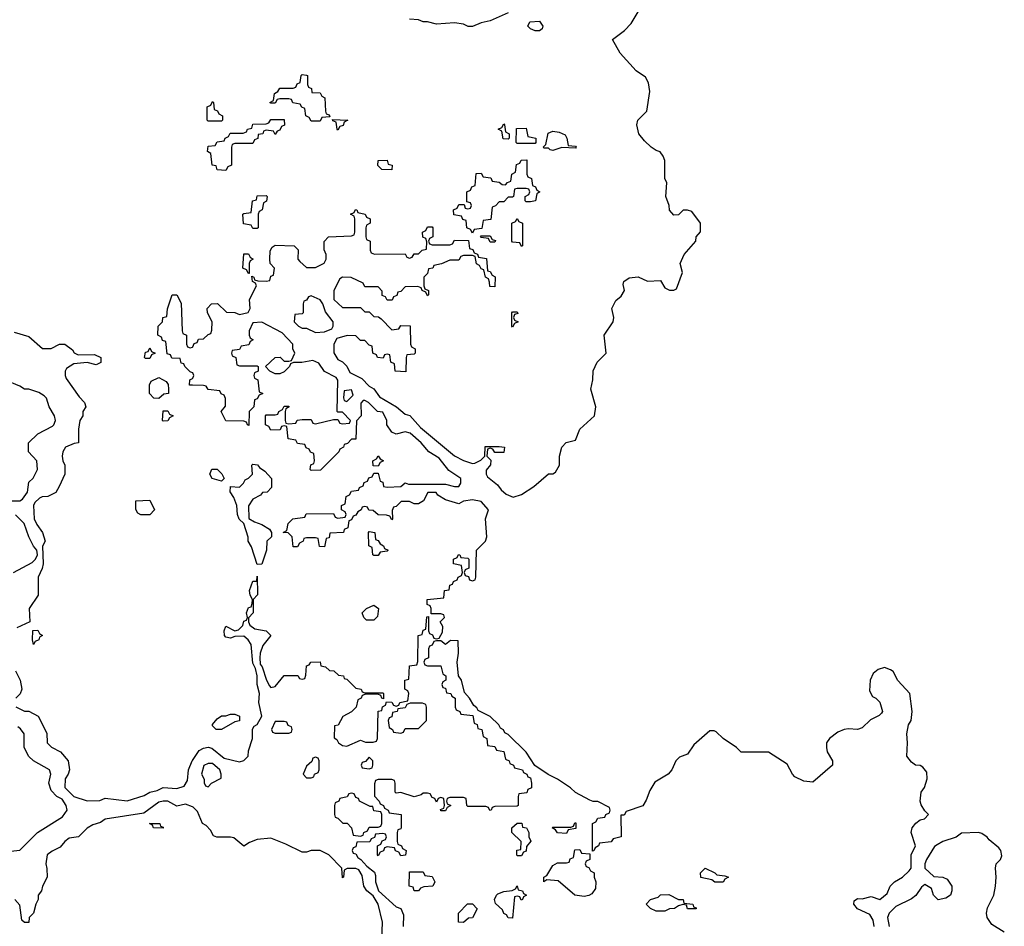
# Model space of a CAD drawing. Header units: inches. Extents: x 2808529 to 2951249, y 860290 to 1033701.
# Tile 85 of 153: x 2869229 to 2873625, y 1022751 to 1026799. Entities that reach past the tile are written whole.
import ezdxf

# ---------------------------------------------------------------- set-up
doc = ezdxf.new("R2010")
doc.units = ezdxf.units.IN
doc.header["$MEASUREMENT"] = 0
doc.layers.add('C8062', color=7, linetype='Continuous')
doc.layers.add('C8072', color=7, linetype='Continuous')

msp = doc.modelspace()

# ---------------------------------------------------------------- linework, layer by layer
at = {"layer": 'C8062', "color": 6}
for points in [[(2870000, 1025222.7), (2869990, 1025226), (2869966, 1025250), (2869962, 1025262), (2869950, 1025266), (2869946, 1025286), (2869908.4, 1025288.4), (2869902, 1025302), (2869887.3, 1025307.3), (2869882, 1025362), (2869867.3, 1025367.3), (2869862, 1025382), (2869846, 1025390), (2869848, 1025430), (2869866, 1025450), (2869868, 1025470), (2869886, 1025474), (2869888.7, 1025508.7), (2869909.3, 1025570.7), (2869930.7, 1025570.7), (2869950, 1025534), (2869954, 1025410), (2869958, 1025398), (2869974, 1025390), (2869974, 1025350), (2869978, 1025338), (2869990, 1025334), (2870000, 1025337.3)], [(2869203.6, 1025403.6), (2869270, 1025384.7), (2869331.3, 1025331.3), (2869370, 1025331.3), (2869406, 1025350), (2869430, 1025350.8), (2869464.7, 1025324.7), (2869471.6, 1025311.6), (2869490, 1025302), (2869563.6, 1025303.6), (2869592, 1025290), (2869591, 1025269), (2869570, 1025258), (2869530, 1025268.7), (2869470, 1025262), (2869438, 1025242), (2869431.3, 1025230), (2869431.3, 1025210), (2869436.9, 1025196.9), (2869494.4, 1025114.4), (2869518, 1025090), (2869524.7, 1025070), (2869511.3, 1025050), (2869511, 1025030), (2869498, 1025010), (2869492, 1024970), (2869492, 1024910), (2869472.7, 1024907.3), (2869434, 1024890), (2869422, 1024870), (2869418, 1024850), (2869421, 1024830), (2869430.7, 1024810), (2869430.8, 1024770), (2869405.4, 1024714.6), (2869390, 1024688), (2869354, 1024670), (2869330, 1024669), (2869318, 1024662), (2869297.3, 1024642.7), (2869290.8, 1024630), (2869293.4, 1024570), (2869305.2, 1024545.2), (2869331, 1024510), (2869342, 1024470), (2869331.1, 1024448.9), (2869334, 1024370), (2869330, 1024348), (2869311.3, 1024310), (2869311, 1024230), (2869271.3, 1024170), (2869274, 1024110), (2869216, 1024084)], [(2869186, 1024650), (2869230, 1024651), (2869241.2, 1024658.8), (2869264, 1024690), (2869270, 1024734), (2869288.7, 1024751.3), (2869308, 1024790), (2869306, 1024830), (2869268, 1024870), (2869268, 1024910), (2869309.4, 1024950.6), (2869375.5, 1024984.5), (2869382, 1024990), (2869389, 1025010), (2869384, 1025030), (2869361.2, 1025070), (2869349.4, 1025109.4), (2869338.9, 1025118.9), (2869315.1, 1025135.1), (2869269.5, 1025149.5), (2869250, 1025149.6), (2869230, 1025162.7), (2869166, 1025190)], [(2870000, 1025167.1), (2869987.3, 1025167.3), (2869988.4, 1025191.6), (2870000, 1025197.1)], [(2869202, 1024330), (2869284.5, 1024375.5), (2869299, 1024390), (2869309.2, 1024410), (2869305.2, 1024430), (2869290, 1024449), (2869269.2, 1024490), (2869249, 1024550), (2869210, 1024588.7)], [(2869211, 1023891), (2869231, 1023850), (2869238, 1023810), (2869230.9, 1023789.1), (2869211.1, 1023768.9)], [(2869211.3, 1023731.3), (2869250, 1023712), (2869270, 1023712), (2869311.3, 1023690), (2869350, 1023614), (2869352, 1023570), (2869370.7, 1023550.7), (2869411, 1023530), (2869446, 1023490), (2869450.8, 1023450), (2869446, 1023430), (2869431.3, 1023410), (2869431.1, 1023371.1), (2869470, 1023331), (2869530.6, 1023310.6), (2869587.2, 1023312.8), (2869610, 1023322.8), (2869709, 1023311), (2869785.1, 1023334.9), (2869809.7, 1023350.3), (2869842.5, 1023357.5), (2869870, 1023370.4), (2869930, 1023366.8), (2869963.7, 1023376.3), (2869977.5, 1023402.5), (2869982.7, 1023450), (2869999.3, 1023490), (2870000, 1023491)], [(2869190, 1023086), (2869230, 1023090.7), (2869309, 1023170), (2869419.6, 1023240.4), (2869441.2, 1023270), (2869437.2, 1023290), (2869418, 1023318), (2869395.3, 1023330), (2869370, 1023358), (2869359, 1023390), (2869368.7, 1023430), (2869362, 1023450), (2869290, 1023489.3), (2869269.7, 1023509.7), (2869249.5, 1023550), (2869249.2, 1023610), (2869232.9, 1023632.9), (2869221.2, 1023641.2)], [(2870000, 1023284), (2869970, 1023296), (2869930, 1023288), (2869890, 1023309.3), (2869870, 1023309.5), (2869850, 1023306), (2869783.5, 1023256.5), (2869610.7, 1023229.3), (2869590, 1023214), (2869555.3, 1023204.7), (2869530.9, 1023189.1), (2869492, 1023150), (2869450, 1023144), (2869430.5, 1023129.5), (2869410, 1023104), (2869373.4, 1023086.6), (2869351.3, 1023070), (2869346, 1023030), (2869350.9, 1023009.1), (2869351, 1022970), (2869331, 1022930), (2869326, 1022910), (2869311, 1022890), (2869310.8, 1022870), (2869301, 1022850), (2869290.8, 1022809.2), (2869272, 1022790), (2869270, 1022768.7), (2869250, 1022768), (2869238, 1022778), (2869230, 1022846), (2869208, 1022870)]]:
    msp.add_lwpolyline(points, dxfattribs=at)
for points in [[(2869790, 1025286), (2869786, 1025290), (2869790, 1025314), (2869802, 1025318), (2869810, 1025334), (2869818, 1025318), (2869834, 1025310), (2869818, 1025302), (2869810, 1025286)], [(2869850, 1025108), (2869828.4, 1025108.4), (2869808, 1025130), (2869808.4, 1025168.4), (2869815.3, 1025184.7), (2869850, 1025202), (2869883.6, 1025183.6), (2869892, 1025170), (2869894, 1025150), (2869894, 1025130), (2869872.7, 1025127.3)], [(2869870, 1025006), (2869866, 1025010), (2869870, 1025052), (2869890, 1025052), (2869898, 1025038), (2869914, 1025030), (2869898, 1025022), (2869890, 1025008)], [(2869770, 1024588), (2869756.4, 1024596.4), (2869747.3, 1024612.7), (2869748, 1024650), (2869810, 1024654), (2869831, 1024610), (2869810, 1024588.7)], [(2869290, 1024008.7), (2869286, 1024030), (2869288, 1024072), (2869310, 1024074), (2869318, 1024058), (2869331.3, 1024050), (2869318, 1024042), (2869314, 1024030), (2869298, 1024022)], [(2869870, 1023188.7), (2869826, 1023190), (2869822, 1023202), (2869808.7, 1023210), (2869854, 1023210), (2869858, 1023198), (2869870, 1023194)]]:
    msp.add_lwpolyline(points, close=True, dxfattribs=at)
at = {"layer": 'C8072', "color": 6}
for points in [[(2870000, 1025337.3), (2870002, 1025338), (2870007.3, 1025352.7), (2870022, 1025358), (2870027.3, 1025372.7), (2870050, 1025374), (2870070, 1025394), (2870082, 1025398), (2870087.3, 1025412.7), (2870088, 1025450), (2870068, 1025490), (2870066, 1025510), (2870086, 1025530), (2870111.6, 1025531.6), (2870152.7, 1025492.7), (2870190, 1025492), (2870210, 1025482), (2870248.4, 1025491.6), (2870258, 1025510), (2870255.3, 1025550), (2870286, 1025610), (2870282, 1025622), (2870268, 1025630), (2870266, 1025654), (2870274, 1025650), (2870278, 1025638), (2870292.7, 1025632.7), (2870330, 1025632), (2870346, 1025634), (2870350, 1025654), (2870362, 1025658), (2870366, 1025690), (2870348, 1025710), (2870346, 1025730), (2870347.3, 1025767.3), (2870356.4, 1025783.6), (2870370, 1025792), (2870454, 1025790), (2870471.6, 1025771.6), (2870471.3, 1025730), (2870479.8, 1025719.8), (2870510, 1025692), (2870550, 1025692), (2870588.4, 1025711.6), (2870598, 1025730), (2870598, 1025750), (2870588.4, 1025771.6), (2870588.4, 1025808.4), (2870608, 1025830), (2870710, 1025834), (2870722, 1025838), (2870726, 1025850), (2870726, 1025910), (2870722, 1025922), (2870706, 1025930), (2870722, 1025938), (2870728.4, 1025951.6), (2870734, 1025950), (2870738, 1025938), (2870771.3, 1025931.3), (2870778, 1025918), (2870794, 1025910), (2870794, 1025890), (2870778, 1025882), (2870774, 1025870), (2870774, 1025830), (2870778, 1025818), (2870794, 1025810), (2870794, 1025770), (2870798, 1025758), (2870812.7, 1025752.7), (2870950, 1025754), (2870958, 1025738), (2870970, 1025734), (2870982, 1025738), (2870990, 1025754), (2871010, 1025754), (2871026, 1025770), (2871046, 1025774), (2871047.3, 1025807.3), (2871042, 1025822), (2871028.4, 1025828.4), (2871028, 1025850), (2871042, 1025858), (2871050, 1025874), (2871070, 1025874), (2871074, 1025870), (2871074, 1025830), (2871058, 1025822), (2871054, 1025810), (2871058, 1025798), (2871070, 1025794), (2871150, 1025794), (2871162, 1025798), (2871170, 1025814), (2871232.7, 1025812.7), (2871238, 1025778), (2871252.7, 1025772.7), (2871258, 1025758), (2871272.7, 1025752.7), (2871278, 1025738), (2871312.7, 1025732.7), (2871318, 1025678), (2871330, 1025674), (2871338, 1025658), (2871351.6, 1025651.6), (2871350, 1025606), (2871328.4, 1025608.4), (2871327.3, 1025627.3), (2871322, 1025642), (2871308, 1025650), (2871302, 1025682), (2871290, 1025686), (2871282, 1025702), (2871268.4, 1025708.4), (2871262, 1025742), (2871250, 1025746), (2871210, 1025746), (2871198, 1025742), (2871190, 1025726), (2871150, 1025726), (2871111.6, 1025708.4), (2871078, 1025702), (2871074, 1025690), (2871054, 1025686), (2871050, 1025666), (2871034, 1025650), (2871034, 1025610), (2871038, 1025598), (2871054, 1025590), (2871054, 1025570), (2871050, 1025566), (2871042, 1025582), (2871026, 1025590), (2871022, 1025602), (2871007.3, 1025607.3), (2870950, 1025606), (2870930, 1025586), (2870918, 1025582), (2870912.7, 1025567.3), (2870898, 1025562), (2870892.7, 1025547.3), (2870870, 1025546), (2870862, 1025562), (2870848, 1025568), (2870847.3, 1025587.3), (2870830, 1025606), (2870770, 1025606), (2870762, 1025622), (2870708.4, 1025648.4), (2870670, 1025648.7), (2870658, 1025642), (2870632, 1025590), (2870632, 1025550), (2870670, 1025514), (2870750, 1025514), (2870770, 1025494), (2870790, 1025494), (2870810, 1025474), (2870831.6, 1025471.6), (2870843.6, 1025463.6), (2870890, 1025414), (2870922, 1025418), (2870930, 1025434), (2870972.7, 1025432.7), (2870974, 1025350), (2870978, 1025338), (2870994, 1025330), (2870994, 1025310), (2870990, 1025306), (2870958, 1025302), (2870954, 1025290), (2870952.7, 1025227.3), (2870906, 1025230), (2870902, 1025262), (2870886, 1025270), (2870882, 1025302), (2870870, 1025306), (2870858, 1025302), (2870852, 1025288), (2870826, 1025290), (2870822, 1025302), (2870806, 1025310), (2870802, 1025342), (2870790, 1025346), (2870770, 1025366), (2870750, 1025366), (2870730, 1025388), (2870691.6, 1025388.4), (2870644.7, 1025375.3), (2870631.3, 1025350), (2870631.6, 1025311.6), (2870650, 1025282), (2870670.9, 1025270.9), (2870690, 1025252), (2870703.5, 1025223.5), (2870756.9, 1025196.9), (2870790, 1025162), (2870810.7, 1025150.7), (2870834.8, 1025114.8), (2870910.8, 1025070.8), (2870950, 1025038), (2870971, 1025031), (2871018.8, 1024978.8), (2871170, 1024851.3), (2871210, 1024831.3), (2871250, 1024818), (2871260.4, 1024819.6), (2871288.4, 1024831.6), (2871306, 1024850), (2871307.3, 1024892.7), (2871370, 1024894), (2871394, 1024890), (2871390, 1024866), (2871350, 1024866), (2871342, 1024882), (2871330, 1024886), (2871318, 1024882), (2871314, 1024850), (2871332, 1024832), (2871331.6, 1024811.6), (2871312, 1024788), (2871311.3, 1024770), (2871318, 1024758), (2871362.8, 1024722.8), (2871379.1, 1024699.1), (2871400.5, 1024680.5), (2871432.9, 1024667.1), (2871470, 1024678.8), (2871525.1, 1024714.9), (2871589.4, 1024770.6), (2871610, 1024771), (2871621.2, 1024778.8), (2871639, 1024810), (2871639, 1024850), (2871649, 1024891), (2871669, 1024911), (2871710, 1024922), (2871730, 1024971.3), (2871795.3, 1025030), (2871801.2, 1025070), (2871779, 1025150), (2871788.4, 1025191.6), (2871789.1, 1025230.9), (2871808, 1025270), (2871848, 1025310), (2871839, 1025390), (2871879, 1025450), (2871881.2, 1025470), (2871873.2, 1025510), (2871890, 1025544.7), (2871915.1, 1025564.9), (2871929.2, 1025590), (2871923.1, 1025616.9), (2871926, 1025630), (2871950, 1025646), (2871990, 1025651.3), (2872031.6, 1025631.6), (2872090, 1025634), (2872110, 1025602), (2872130, 1025591.3), (2872150, 1025591.3), (2872162, 1025598), (2872188, 1025670), (2872178, 1025710), (2872195.3, 1025750), (2872248, 1025810), (2872248.7, 1025830), (2872268.4, 1025851.6), (2872268.7, 1025890), (2872230, 1025942), (2872210, 1025948.7), (2872191.6, 1025948.4), (2872170, 1025928), (2872150, 1025926), (2872130, 1025948), (2872129, 1025969), (2872114, 1026010), (2872118, 1026070), (2872108.7, 1026090), (2872108.7, 1026170), (2872102, 1026190), (2872089, 1026209), (2872070, 1026215.3), (2872048, 1026230), (2872018, 1026258), (2871994, 1026290), (2871984, 1026330), (2871989.4, 1026350.6), (2872029, 1026391), (2872042, 1026478), (2872037, 1026517), (2872022.7, 1026542.7), (2871982, 1026570), (2871909.5, 1026649.5), (2871875.3, 1026710), (2871929.5, 1026750.5), (2871958.6, 1026781.4), (2872003.6, 1026856.4)], [(2871410, 1026829.4), (2871330, 1026793.2), (2871290, 1026785.2), (2871250, 1026768.7), (2871231, 1026769), (2871210, 1026779.3), (2871170, 1026784.5), (2871090, 1026779.3), (2871050, 1026789.4), (2871030, 1026789.6), (2871010, 1026798), (2870970, 1026802)], [(2870000, 1023491), (2870030, 1023536), (2870050, 1023546.8), (2870070, 1023550.8), (2870086.4, 1023546.4), (2870142, 1023502), (2870210, 1023486), (2870230, 1023491), (2870249, 1023510), (2870250, 1023534), (2870269, 1023590), (2870268.9, 1023631.1), (2870275.3, 1023644.7), (2870290, 1023652), (2870309.4, 1023690), (2870297.2, 1023750), (2870299.3, 1023790), (2870289.5, 1023830), (2870289.3, 1023870), (2870282, 1023902), (2870270, 1023926), (2870262.7, 1024010), (2870249.6, 1024029.6), (2870230, 1024046), (2870190, 1024045.2), (2870170, 1024037.2), (2870150, 1024042), (2870144, 1024050), (2870142, 1024070), (2870149.3, 1024090.7), (2870190, 1024070.8), (2870205.2, 1024074.8), (2870225.6, 1024094.4), (2870230, 1024114), (2870242, 1024118), (2870246, 1024130), (2870242, 1024150), (2870250, 1024174), (2870262, 1024178), (2870267.3, 1024192.7), (2870268, 1024210), (2870258, 1024230), (2870255.3, 1024250), (2870270, 1024291.3), (2870287.3, 1024292.7), (2870290, 1024314), (2870291, 1024231), (2870272, 1024210), (2870271, 1024150), (2870251.3, 1024128.7), (2870251, 1024110), (2870256, 1024096), (2870278.8, 1024078.8), (2870330, 1024070.8), (2870351, 1024050), (2870314.8, 1024005.2), (2870302.8, 1023970), (2870301, 1023950), (2870302, 1023922), (2870311, 1023910), (2870330.8, 1023850), (2870344.5, 1023824.5), (2870350, 1023818), (2870370, 1023822), (2870410, 1023871.3), (2870471.3, 1023871.3), (2870478, 1023858), (2870490, 1023854), (2870502, 1023858), (2870507.3, 1023872.7), (2870510, 1023914), (2870522, 1023918), (2870528.9, 1023931.1), (2870570, 1023932), (2870574, 1023914), (2870594, 1023910), (2870612.7, 1023892.7), (2870631.6, 1023891.6), (2870652.7, 1023872.7), (2870674, 1023870), (2870678, 1023858), (2870690, 1023854), (2870730, 1023814), (2870754, 1023810), (2870758, 1023798), (2870770, 1023794), (2870850, 1023794), (2870854, 1023790), (2870854, 1023766), (2870846, 1023770), (2870842, 1023782), (2870827.3, 1023787.3), (2870770, 1023786), (2870758, 1023782), (2870754, 1023770), (2870738, 1023762), (2870732, 1023730), (2870710, 1023708), (2870671.6, 1023688.4), (2870651.1, 1023648.9), (2870634, 1023646), (2870632.7, 1023592.7), (2870644.7, 1023584.7), (2870652, 1023570), (2870670, 1023558), (2870690, 1023556), (2870750, 1023582), (2870772.7, 1023572.7), (2870807.3, 1023572.7), (2870822, 1023578), (2870826, 1023590), (2870828.9, 1023711.1), (2870846, 1023714), (2870848.4, 1023731.6), (2870862, 1023738), (2870866, 1023754), (2870890, 1023752), (2870898, 1023738), (2870910, 1023734), (2870922, 1023738), (2870926, 1023750), (2870962, 1023758), (2870966, 1023790), (2870962, 1023802), (2870948.7, 1023810), (2870948, 1023850), (2870966, 1023854), (2870970, 1023914), (2871002, 1023918), (2871007.3, 1023932.7), (2871008, 1024050), (2871026, 1024054), (2871030, 1024074), (2871042, 1024078), (2871047.3, 1024132.7), (2871054, 1024134), (2871054, 1024070), (2871058, 1024058), (2871072.7, 1024052.7), (2871078, 1024038), (2871090, 1024034), (2871102, 1024038), (2871116.4, 1024063.6), (2871118, 1024090), (2871106, 1024110), (2871126, 1024130), (2871122, 1024142), (2871110, 1024146), (2871066, 1024146), (2871066, 1024170), (2871062, 1024182), (2871048, 1024188), (2871048, 1024210), (2871122, 1024218), (2871126, 1024250), (2871146, 1024254), (2871150, 1024274), (2871162, 1024278), (2871166, 1024290), (2871182, 1024298), (2871186, 1024310), (2871202, 1024318), (2871206, 1024330), (2871202, 1024362), (2871166, 1024370), (2871166, 1024390), (2871182, 1024398), (2871188.4, 1024411.6), (2871194, 1024410), (2871198, 1024398), (2871230, 1024394), (2871234, 1024390), (2871234, 1024350), (2871218, 1024342), (2871214, 1024330), (2871218, 1024318), (2871232.7, 1024312.7), (2871238, 1024298), (2871250, 1024294), (2871262, 1024298), (2871266, 1024310), (2871268, 1024430), (2871308.7, 1024470), (2871314, 1024490), (2871309, 1024570), (2871322, 1024610), (2871290, 1024648), (2871250, 1024655.3), (2871210, 1024648.7), (2871190, 1024638), (2871130, 1024655.3), (2871095.3, 1024675.3), (2871088, 1024688), (2871052, 1024688), (2871032, 1024650), (2871010, 1024638), (2870990, 1024638), (2870970, 1024648), (2870932.7, 1024647.3), (2870910, 1024626), (2870898, 1024622), (2870892.7, 1024607.3), (2870894, 1024570), (2870890, 1024566), (2870882, 1024582), (2870867.3, 1024587.3), (2870828.9, 1024588.9), (2870807.3, 1024607.3), (2870788.4, 1024608.4), (2870782, 1024622), (2870770, 1024626), (2870758, 1024622), (2870754, 1024610), (2870738, 1024602), (2870730, 1024586), (2870718, 1024582), (2870710, 1024566), (2870698, 1024562), (2870694, 1024530), (2870678, 1024522), (2870674, 1024510), (2870614, 1024506), (2870610, 1024486), (2870598, 1024482), (2870590, 1024446), (2870567.3, 1024447.3), (2870562, 1024482), (2870550, 1024486), (2870510, 1024486), (2870498, 1024482), (2870494, 1024470), (2870478, 1024462), (2870470, 1024446), (2870450, 1024446), (2870446, 1024490), (2870427.3, 1024507.3), (2870406, 1024510), (2870422, 1024518), (2870428, 1024550), (2870448.9, 1024571.1), (2870502, 1024578), (2870508, 1024592), (2870630, 1024594), (2870638, 1024578), (2870650, 1024574), (2870682, 1024578), (2870686, 1024590), (2870682, 1024602), (2870666, 1024610), (2870666, 1024630), (2870682, 1024638), (2870686, 1024670), (2870702, 1024678), (2870710, 1024694), (2870742, 1024698), (2870746, 1024710), (2870762, 1024718), (2870767.3, 1024732.7), (2870782, 1024738), (2870787.3, 1024752.7), (2870802, 1024758), (2870810, 1024774), (2870830, 1024774), (2870838, 1024738), (2870850, 1024734), (2870854, 1024714), (2870870, 1024712), (2870930, 1024714), (2870950, 1024731.3), (2870964.7, 1024724.7), (2871130, 1024724.7), (2871170, 1024714), (2871190, 1024714), (2871198, 1024730), (2871198, 1024750), (2871145.6, 1024785.6), (2871101.2, 1024841.2), (2871055.3, 1024870), (2871022, 1024910), (2870972.9, 1024952.9), (2870950, 1024959), (2870910, 1024949), (2870890, 1024958), (2870868.7, 1024990), (2870868.7, 1025010), (2870850, 1025046), (2870826, 1025050), (2870786, 1025090), (2870770, 1025098), (2870762, 1025098), (2870752.7, 1025087.3), (2870754, 1025030), (2870732.7, 1025007.3), (2870730, 1024926), (2870710, 1024926), (2870692.7, 1024907.3), (2870678, 1024902), (2870674, 1024890), (2870658, 1024882), (2870654, 1024870), (2870572.7, 1024787.3), (2870530, 1024786), (2870526, 1024790), (2870528.4, 1024811.6), (2870542, 1024818), (2870546, 1024830), (2870542, 1024862), (2870527.3, 1024867.3), (2870522, 1024882), (2870508, 1024888), (2870502, 1024902), (2870470, 1024906), (2870462, 1024922), (2870428, 1024928), (2870422, 1024982), (2870410, 1024986), (2870398, 1024982), (2870392, 1024968), (2870350, 1024966), (2870342, 1024982), (2870326, 1024990), (2870326, 1025030), (2870330, 1025034), (2870370, 1025034), (2870382, 1025038), (2870386, 1025050), (2870402, 1025058), (2870410, 1025074), (2870430, 1025074), (2870432, 1025070), (2870418, 1025062), (2870414, 1025050), (2870414, 1025010), (2870418, 1024998), (2870430, 1024994), (2870462, 1024998), (2870468.4, 1025011.6), (2870490, 1025014), (2870530, 1025014), (2870538, 1024998), (2870550, 1024994), (2870630, 1025014), (2870650, 1025014), (2870658, 1024998), (2870670, 1024994), (2870702, 1024998), (2870706, 1025010), (2870670, 1025046), (2870650, 1025046), (2870646, 1025050), (2870648.7, 1025190), (2870642, 1025202), (2870590, 1025228), (2870564.7, 1025264.7), (2870538, 1025278), (2870488.9, 1025268.9), (2870452, 1025268), (2870438, 1025262), (2870434, 1025250), (2870410, 1025226), (2870390, 1025218), (2870370, 1025218), (2870346, 1025230), (2870326, 1025250), (2870369.1, 1025290.9), (2870391.6, 1025291.6), (2870410, 1025274), (2870430, 1025274), (2870442, 1025278), (2870458, 1025310), (2870448, 1025330), (2870448, 1025350), (2870400.4, 1025400.4), (2870310, 1025448), (2870270, 1025446), (2870254, 1025410), (2870254, 1025390), (2870258, 1025378), (2870272, 1025370), (2870258, 1025362), (2870252.7, 1025347.3), (2870218, 1025342), (2870210, 1025326), (2870178, 1025322), (2870174, 1025310), (2870178, 1025298), (2870194, 1025290), (2870198, 1025258), (2870210, 1025254), (2870290, 1025254), (2870294, 1025250), (2870294, 1025230), (2870278, 1025222), (2870274, 1025210), (2870278, 1025198), (2870291.6, 1025191.6), (2870298, 1025138), (2870314, 1025130), (2870298, 1025122), (2870290, 1025106), (2870278, 1025102), (2870274, 1025070), (2870254, 1025050), (2870252.7, 1024987.3), (2870246, 1024990), (2870242, 1025002), (2870230, 1025006), (2870150, 1025008), (2870128.7, 1025050), (2870147.3, 1025072.7), (2870147.3, 1025107.3), (2870142, 1025122), (2870128, 1025128), (2870122, 1025142), (2870070, 1025148), (2870062, 1025162), (2870050, 1025166), (2870000, 1025167.1)], [(2870000, 1025197.1), (2870002, 1025198), (2870006, 1025210), (2870002, 1025222), (2870000, 1025222.7)], [(2873043.7, 1022750), (2873039.1, 1022779.1), (2873024.1, 1022804.1), (2872969.7, 1022829.7), (2872954, 1022850), (2872955.3, 1022864.7), (2872970, 1022874.8), (2872990, 1022874), (2873030, 1022884.7), (2873070, 1022871), (2873102, 1022898), (2873115.3, 1022930), (2873135.3, 1022950), (2873170, 1022970.8), (2873200.9, 1022999.1), (2873209.2, 1023010), (2873209, 1023070), (2873229, 1023110), (2873209.2, 1023170), (2873214, 1023190), (2873230, 1023211), (2873250, 1023226), (2873268.7, 1023231.3), (2873286, 1023250), (2873270, 1023266), (2873253.6, 1023293.6), (2873249.2, 1023310), (2873254, 1023350), (2873269.3, 1023370.7), (2873281.2, 1023410), (2873278.6, 1023438.6), (2873262, 1023462), (2873249, 1023469), (2873228.7, 1023470), (2873210, 1023484), (2873189.3, 1023510), (2873193.2, 1023570), (2873189.6, 1023610.4), (2873197.2, 1023650), (2873209.4, 1023670.6), (2873213.2, 1023710), (2873204, 1023790), (2873150, 1023849.2), (2873129.4, 1023889.4), (2873116.5, 1023896.5), (2873090, 1023906), (2873062.5, 1023897.5), (2873039.8, 1023880.2), (2873026.8, 1023850), (2873022.8, 1023802.8), (2873036.9, 1023776.9), (2873052, 1023770), (2873070, 1023752), (2873081, 1023710), (2873076.8, 1023703.2), (2873067.1, 1023692.9), (2873027.7, 1023672.3), (2872990, 1023637.2), (2872970, 1023629.6), (2872930, 1023633.2), (2872910, 1023629.4), (2872882.5, 1023617.5), (2872844.7, 1023590), (2872831, 1023570), (2872830.8, 1023550), (2872834.8, 1023530), (2872858, 1023490), (2872858, 1023470), (2872770, 1023394), (2872730, 1023399), (2872690, 1023419), (2872679, 1023430), (2872655.3, 1023475.3), (2872572, 1023528), (2872450, 1023529), (2872429.3, 1023549.3), (2872369.5, 1023589.5), (2872338.6, 1023618.6), (2872330, 1023624), (2872310, 1023624), (2872239.3, 1023560.7), (2872210, 1023519), (2872174.4, 1023505.6), (2872158, 1023490), (2872141, 1023450), (2872124.7, 1023430), (2872065.5, 1023394.5), (2872042.5, 1023357.5), (2872026.4, 1023313.6), (2872010.5, 1023289.5), (2871936.9, 1023263.1), (2871927.3, 1023247.3), (2871912.7, 1023247.3), (2871914, 1023150), (2871878, 1023142), (2871870, 1023128), (2871818, 1023122), (2871814, 1023110), (2871798, 1023102), (2871792.7, 1023087.3), (2871786, 1023086), (2871786, 1023210), (2871802, 1023218), (2871810, 1023234), (2871842, 1023238), (2871846, 1023250), (2871862, 1023258), (2871866, 1023270), (2871862, 1023282), (2871810, 1023308.7), (2871788.9, 1023308.9), (2871774.6, 1023314.6), (2871710, 1023348), (2871688, 1023370), (2871630, 1023408.7), (2871589, 1023429), (2871528.7, 1023468.7), (2871490, 1023528), (2871410, 1023608), (2871395.3, 1023615.3), (2871388.4, 1023628.4), (2871375.3, 1023635.3), (2871368, 1023650), (2871330, 1023688), (2871275.3, 1023715.3), (2871270, 1023726), (2871256.4, 1023736.4), (2871238, 1023770), (2871214.6, 1023794.6), (2871202, 1023850), (2871188.7, 1023870), (2871182, 1023930), (2871188.7, 1023970), (2871186, 1024026), (2871152.7, 1024027.3), (2871130, 1024008.7), (2871110, 1024026), (2871090, 1024026), (2871078, 1024022), (2871070, 1024006), (2871058, 1024002), (2871054, 1023990), (2871054, 1023950), (2871038, 1023942), (2871034, 1023930), (2871038, 1023918), (2871050, 1023914), (2871110, 1023914), (2871118, 1023878), (2871132, 1023870), (2871132, 1023850), (2871118, 1023842), (2871114, 1023830), (2871118, 1023818), (2871130, 1023814), (2871134, 1023794), (2871154, 1023790), (2871158, 1023778), (2871174, 1023770), (2871174, 1023730), (2871178, 1023718), (2871194, 1023710), (2871198, 1023698), (2871252.7, 1023692.7), (2871258, 1023658), (2871271.6, 1023651.6), (2871274, 1023634), (2871292, 1023630), (2871298, 1023598), (2871314, 1023590), (2871318, 1023558), (2871350, 1023554), (2871358, 1023538), (2871391.3, 1023531.3), (2871398, 1023498), (2871414, 1023490), (2871418, 1023478), (2871434, 1023470), (2871438, 1023458), (2871474, 1023450), (2871478, 1023438), (2871494, 1023430), (2871498, 1023418), (2871510, 1023414), (2871514, 1023390), (2871514, 1023370), (2871498, 1023362), (2871492.7, 1023347.3), (2871458, 1023342), (2871454, 1023330), (2871454, 1023290), (2871450, 1023288), (2871350, 1023286), (2871338, 1023282), (2871334, 1023270), (2871328, 1023268), (2871322, 1023282), (2871310, 1023286), (2871230, 1023286), (2871226, 1023290), (2871222, 1023322), (2871210, 1023326), (2871150, 1023326), (2871138, 1023322), (2871134, 1023310), (2871138, 1023298), (2871154, 1023290), (2871138, 1023282), (2871130, 1023266), (2871110, 1023266), (2871107.3, 1023272.7), (2871122, 1023278), (2871126, 1023290), (2871122, 1023322), (2871110, 1023326), (2871098, 1023322), (2871090, 1023306), (2871082, 1023322), (2871070, 1023326), (2871062, 1023342), (2871050, 1023346), (2871030, 1023346), (2871022, 1023338), (2870990, 1023328.7), (2870930, 1023348), (2870910, 1023346), (2870906, 1023350), (2870906, 1023390), (2870902, 1023402), (2870890, 1023406), (2870830, 1023406), (2870818, 1023402), (2870812.7, 1023387.3), (2870812.7, 1023332.7), (2870834, 1023310), (2870838, 1023298), (2870854, 1023290), (2870858, 1023278), (2870874, 1023270), (2870878, 1023258), (2870932, 1023250), (2870931.6, 1023191.6), (2870930, 1023186), (2870918, 1023182), (2870914, 1023170), (2870914, 1023130), (2870918, 1023118), (2870934, 1023110), (2870938, 1023098), (2870954, 1023090), (2870951.6, 1023068.4), (2870930, 1023066), (2870922, 1023082), (2870907.3, 1023087.3), (2870902, 1023102), (2870870, 1023106), (2870858, 1023102), (2870852.7, 1023087.3), (2870838, 1023082), (2870830, 1023066), (2870826, 1023070), (2870826, 1023110), (2870842, 1023118), (2870847.3, 1023132.7), (2870862, 1023138), (2870866, 1023150), (2870862, 1023162), (2870850, 1023166), (2870818, 1023162), (2870812.7, 1023147.3), (2870798, 1023142), (2870792, 1023128), (2870734, 1023126), (2870730, 1023106), (2870718, 1023102), (2870714, 1023090), (2870718, 1023078), (2870730, 1023074), (2870738, 1023058), (2870752, 1023050), (2870779.6, 1023019.6), (2870812.7, 1022992.7), (2870818, 1022978), (2870817.3, 1022950), (2870831, 1022910), (2870910, 1022838), (2870931.3, 1022830), (2870942.8, 1022802.8), (2870940.7, 1022750)], [(2870845.2, 1022690), (2870848.9, 1022768.9), (2870829, 1022850), (2870806.8, 1022886.8), (2870779, 1022910), (2870765.2, 1022930), (2870758.6, 1022978.6), (2870743.1, 1023003.1), (2870730, 1023009), (2870710, 1023009), (2870691.6, 1023008.4), (2870678, 1023002), (2870674, 1022970), (2870670, 1022968), (2870668, 1023010), (2870608.7, 1023070), (2870570, 1023089.2), (2870531.1, 1023088.9), (2870510, 1023082), (2870490, 1023082), (2870418, 1023118), (2870350, 1023144), (2870290, 1023139), (2870254.8, 1023125.2), (2870230, 1023108.7), (2870185.6, 1023145.6), (2870170, 1023149.3), (2870109, 1023149), (2870094.6, 1023154.6), (2870080.2, 1023180.2), (2870061.2, 1023201.2), (2870045.2, 1023210), (2870023.2, 1023263.2), (2870002.9, 1023282.9), (2870000, 1023284)], [(2873625.1, 1022725.1), (2873570, 1022759), (2873549.3, 1022790), (2873545.2, 1022810), (2873550, 1022834), (2873579, 1022890), (2873586, 1022930), (2873589.3, 1022970), (2873585.2, 1023010), (2873589.2, 1023030), (2873608.7, 1023050), (2873613.6, 1023066.4), (2873609, 1023090), (2873601.2, 1023101.2), (2873557.2, 1023137.2), (2873549.2, 1023149.2), (2873525.2, 1023165.2), (2873509.3, 1023169.3), (2873433.4, 1023166.6), (2873410, 1023149.4), (2873350, 1023129.3), (2873324.9, 1023115.1), (2873313.2, 1023106.8), (2873277.3, 1023050), (2873270.6, 1023030), (2873270.8, 1023010), (2873310, 1022974), (2873350.4, 1022970.4), (2873370, 1022961), (2873390.6, 1022930), (2873390.7, 1022910), (2873384.7, 1022890), (2873363.5, 1022876.5), (2873329.6, 1022869.6), (2873309.4, 1022889.4), (2873299.3, 1022919.3), (2873270, 1022938), (2873254.8, 1022925.2), (2873230, 1022889), (2873210, 1022874), (2873140.9, 1022839.1), (2873110.7, 1022810), (2873104, 1022790), (2873110.7, 1022750)]]:
    msp.add_lwpolyline(points, dxfattribs=at)
for points in [[(2871550, 1026748.7), (2871530, 1026749), (2871510, 1026758), (2871498, 1026770), (2871506, 1026790), (2871550, 1026792), (2871564.7, 1026770), (2871562, 1026758)], [(2870530, 1026346), (2870522, 1026362), (2870506, 1026370), (2870502, 1026402), (2870488, 1026408), (2870482, 1026422), (2870448.4, 1026428.4), (2870442, 1026442), (2870430, 1026446), (2870390, 1026446), (2870378, 1026442), (2870370, 1026426), (2870350, 1026426), (2870346, 1026430), (2870362, 1026438), (2870366, 1026470), (2870382, 1026478), (2870390, 1026494), (2870450, 1026494), (2870462, 1026498), (2870467.3, 1026512.7), (2870482, 1026518), (2870486, 1026550), (2870490, 1026554), (2870510, 1026552), (2870514, 1026550), (2870514, 1026510), (2870518, 1026498), (2870531.6, 1026491.6), (2870534, 1026474), (2870570, 1026472), (2870578, 1026458), (2870592, 1026450), (2870594, 1026390), (2870598, 1026378), (2870610, 1026374), (2870614, 1026366), (2870578, 1026362), (2870570, 1026346)], [(2870070, 1026346), (2870066, 1026350), (2870066, 1026410), (2870082, 1026418), (2870090, 1026434), (2870094, 1026430), (2870098, 1026398), (2870112.7, 1026392.7), (2870118, 1026378), (2870134, 1026370), (2870134, 1026350), (2870130, 1026346)], [(2870370, 1026286), (2870362, 1026302), (2870330, 1026306), (2870318, 1026302), (2870314, 1026290), (2870294, 1026286), (2870291.6, 1026268.4), (2870278, 1026262), (2870270, 1026246), (2870190, 1026246), (2870178, 1026242), (2870174, 1026230), (2870174, 1026150), (2870158, 1026142), (2870150, 1026126), (2870110, 1026128.7), (2870106, 1026146), (2870088, 1026150), (2870082, 1026202), (2870068, 1026210), (2870070, 1026234), (2870102, 1026238), (2870110, 1026254), (2870142, 1026258), (2870146, 1026270), (2870162, 1026278), (2870168.4, 1026291.6), (2870227.3, 1026292.7), (2870242, 1026298), (2870246, 1026310), (2870266, 1026314), (2870270, 1026332), (2870330, 1026334), (2870342, 1026338), (2870350, 1026354), (2870410, 1026354), (2870411.6, 1026328.4), (2870398, 1026322), (2870390, 1026306), (2870378, 1026302)], [(2870650, 1026306), (2870646, 1026310), (2870642, 1026342), (2870627.3, 1026347.3), (2870626, 1026354), (2870694, 1026350), (2870678, 1026342), (2870672.7, 1026327.3), (2870658, 1026322)], [(2871410, 1026266), (2871387.3, 1026267.3), (2871382, 1026302), (2871366, 1026310), (2871382, 1026318), (2871390, 1026334), (2871394, 1026330), (2871398, 1026298), (2871414, 1026290), (2871414, 1026270)], [(2871450, 1026246), (2871446, 1026250), (2871447.3, 1026312.7), (2871490, 1026314), (2871498, 1026278), (2871534, 1026270), (2871534, 1026250), (2871530, 1026246)], [(2871710, 1026226), (2871650, 1026228.7), (2871610, 1026215.3), (2871598, 1026218), (2871590, 1026226), (2871570, 1026226), (2871566, 1026230), (2871578, 1026242), (2871588.4, 1026291.6), (2871610, 1026302), (2871636.9, 1026296.9), (2871664.7, 1026284.7), (2871672, 1026270), (2871678, 1026238), (2871710, 1026234), (2871714, 1026230)], [(2870890, 1026128.7), (2870846, 1026130), (2870828.4, 1026148.4), (2870829, 1026171), (2870870, 1026172), (2870874, 1026154), (2870892, 1026150)], [(2871490, 1025986), (2871486, 1025990), (2871486, 1026010), (2871502, 1026018), (2871506, 1026030), (2871502, 1026042), (2871490, 1026046), (2871450, 1026046), (2871438, 1026042), (2871434, 1026010), (2871430, 1026006), (2871410, 1026006), (2871390, 1025986), (2871370, 1025986), (2871352.7, 1025967.3), (2871338, 1025962), (2871332.7, 1025907.3), (2871298, 1025902), (2871292.7, 1025867.3), (2871258, 1025862), (2871250, 1025846), (2871242, 1025862), (2871226, 1025870), (2871222, 1025902), (2871207.3, 1025907.3), (2871202, 1025922), (2871167.3, 1025927.3), (2871166, 1025950), (2871182, 1025958), (2871190, 1025974), (2871214, 1025974), (2871218, 1025958), (2871230, 1025954), (2871242, 1025958), (2871246, 1025970), (2871242, 1025982), (2871226, 1025986), (2871226, 1026030), (2871242, 1026038), (2871247.3, 1026052.7), (2871262, 1026058), (2871267.3, 1026112.7), (2871290, 1026114), (2871298, 1026098), (2871332.7, 1026092.7), (2871338, 1026078), (2871370, 1026074), (2871383.6, 1026063.6), (2871398, 1026062), (2871407.3, 1026072.7), (2871422, 1026078), (2871426, 1026110), (2871442, 1026118), (2871447.3, 1026152.7), (2871462, 1026158), (2871468.4, 1026171.6), (2871494, 1026174), (2871494, 1026110), (2871498, 1026098), (2871514, 1026090), (2871518, 1026058), (2871532.7, 1026052.7), (2871538, 1026038), (2871552, 1026030), (2871538, 1026022), (2871532, 1025990), (2871510, 1025986)], [(2870270, 1025866), (2870262, 1025882), (2870228, 1025888), (2870226, 1025930), (2870230, 1025934), (2870262, 1025938), (2870268.7, 1025990), (2870286, 1025994), (2870290, 1026012), (2870330, 1026014), (2870334, 1026010), (2870331.6, 1025988.4), (2870318, 1025982), (2870312, 1025950), (2870298, 1025942), (2870294, 1025930), (2870294, 1025870), (2870290, 1025866)], [(2871470, 1025786), (2871462, 1025802), (2871430, 1025806), (2871426, 1025810), (2871426, 1025890), (2871442, 1025898), (2871450, 1025912), (2871458, 1025898), (2871474, 1025890), (2871474, 1025790)], [(2871330, 1025806), (2871322, 1025822), (2871290, 1025826), (2871286, 1025830), (2871290, 1025834), (2871330, 1025834), (2871338, 1025818), (2871352.7, 1025812.7), (2871350, 1025806)], [(2870250, 1025666), (2870242, 1025682), (2870226, 1025690), (2870230, 1025754), (2870250, 1025754), (2870258, 1025738), (2870272, 1025730), (2870258, 1025722), (2870254, 1025710), (2870254, 1025666)], [(2870530, 1025566), (2870518, 1025562), (2870510, 1025546), (2870498, 1025542), (2870494, 1025530), (2870494, 1025490), (2870490, 1025486), (2870458, 1025482), (2870454, 1025450), (2870474, 1025430), (2870490, 1025422), (2870510, 1025422), (2870550, 1025402), (2870590, 1025404.7), (2870622, 1025418), (2870628.7, 1025430), (2870628.7, 1025450), (2870594.6, 1025494.6), (2870582, 1025530), (2870570, 1025548)], [(2871430, 1025426), (2871426, 1025430), (2871426, 1025490), (2871430, 1025494), (2871450, 1025494), (2871452.7, 1025487.3), (2871438, 1025482), (2871434, 1025470), (2871438, 1025458), (2871454, 1025450), (2871438, 1025442)], [(2870710, 1025146), (2870678, 1025142), (2870674, 1025110), (2870678, 1025098), (2870690, 1025094), (2870718, 1025122)], [(2870830, 1024806), (2870807.3, 1024807.3), (2870806, 1024830), (2870822, 1024838), (2870830, 1024852), (2870838, 1024838), (2870854, 1024830), (2870838, 1024822)], [(2870130, 1024738), (2870088.7, 1024750), (2870078, 1024770), (2870087.3, 1024792.7), (2870110, 1024792), (2870130.9, 1024770.9), (2870142, 1024750)], [(2870290, 1024366), (2870264.7, 1024444.7), (2870249, 1024470), (2870248.7, 1024488.7), (2870229.1, 1024549.1), (2870209.4, 1024569.4), (2870202, 1024590), (2870199, 1024630), (2870185.2, 1024665.2), (2870168.7, 1024691.3), (2870170, 1024714), (2870210, 1024712), (2870228, 1024730), (2870235.3, 1024744.7), (2870250, 1024752), (2870268, 1024770), (2870266, 1024810), (2870270, 1024814), (2870290.9, 1024810.9), (2870299.6, 1024799.6), (2870323.6, 1024783.6), (2870354, 1024750), (2870354, 1024710), (2870334, 1024690), (2870312.7, 1024687.3), (2870303.6, 1024676.4), (2870270, 1024658), (2870251.1, 1024628.9), (2870252, 1024572), (2870276.9, 1024556.9), (2870310, 1024544.7), (2870343.6, 1024523.6), (2870354, 1024510), (2870354, 1024490), (2870332, 1024470), (2870331.3, 1024430), (2870310, 1024368)], [(2870810, 1024406), (2870806, 1024410), (2870802, 1024442), (2870788, 1024450), (2870786, 1024510), (2870790, 1024514), (2870814, 1024510), (2870818, 1024478), (2870830, 1024474), (2870838, 1024458), (2870854, 1024450), (2870858, 1024438), (2870874, 1024430), (2870870, 1024426), (2870838, 1024422), (2870830, 1024406)], [(2870778, 1024118), (2870766, 1024130), (2870758, 1024150), (2870778, 1024170), (2870810, 1024184.7), (2870831, 1024170), (2870826, 1024134), (2870810, 1024118)], [(2871027.3, 1023747.3), (2870972.7, 1023747.3), (2870958, 1023742), (2870950, 1023726), (2870918, 1023722), (2870914, 1023710), (2870894, 1023706), (2870890, 1023686), (2870878, 1023682), (2870874, 1023670), (2870878, 1023638), (2870894, 1023630), (2870898, 1023618), (2870930, 1023614), (2870942, 1023618), (2870950, 1023634), (2871010, 1023634), (2871046, 1023670), (2871046, 1023730), (2871042, 1023742)], [(2870130, 1023629), (2870106, 1023630), (2870090, 1023646), (2870090, 1023652), (2870110, 1023678), (2870129.4, 1023690.6), (2870150, 1023691), (2870170, 1023698), (2870190, 1023698), (2870211, 1023690), (2870210.9, 1023669.1), (2870190, 1023664)], [(2870410, 1023666), (2870370, 1023666), (2870354, 1023630), (2870358, 1023618), (2870370, 1023614), (2870430, 1023614), (2870442, 1023618), (2870446, 1023630), (2870442, 1023642), (2870427.3, 1023647.3), (2870422, 1023662)], [(2870550, 1023506), (2870538, 1023502), (2870532.7, 1023487.3), (2870510, 1023466), (2870494, 1023430), (2870510, 1023414), (2870530, 1023414), (2870542, 1023418), (2870546, 1023430), (2870562, 1023438), (2870566, 1023450), (2870566, 1023490), (2870562, 1023502)], [(2870790, 1023506), (2870772.7, 1023487.3), (2870758, 1023482), (2870754, 1023470), (2870758, 1023458), (2870790, 1023454), (2870802, 1023458), (2870806, 1023470), (2870806, 1023490)], [(2870090, 1023477.2), (2870070, 1023477.2), (2870050.9, 1023469.1), (2870041, 1023430), (2870052, 1023408), (2870052, 1023392), (2870058, 1023378), (2870070, 1023374), (2870086, 1023390), (2870128, 1023412), (2870128.7, 1023430), (2870122, 1023450)], [(2870710, 1023346), (2870698, 1023342), (2870691.6, 1023328.4), (2870658, 1023322), (2870654, 1023310), (2870638, 1023302), (2870634, 1023290), (2870634, 1023250), (2870638, 1023238), (2870650, 1023234), (2870672, 1023212), (2870690.9, 1023210.9), (2870711.1, 1023191.1), (2870718, 1023158), (2870750, 1023154), (2870762, 1023158), (2870766, 1023170), (2870782, 1023178), (2870790, 1023194), (2870830, 1023194), (2870842, 1023198), (2870846, 1023210), (2870846, 1023250), (2870842, 1023262), (2870810, 1023266), (2870806, 1023286), (2870794, 1023286), (2870746, 1023310), (2870742, 1023322), (2870730, 1023326), (2870722, 1023342)], [(2871450, 1023066), (2871448.7, 1023070), (2871449.1, 1023090.9), (2871466, 1023094), (2871468, 1023130), (2871426, 1023170), (2871426, 1023190), (2871450, 1023212), (2871470.9, 1023210.9), (2871474, 1023194), (2871491.3, 1023191.3), (2871502, 1023170), (2871502, 1023150), (2871511, 1023131), (2871492, 1023108), (2871490, 1023086), (2871478, 1023082), (2871470, 1023066)], [(2871670, 1023166), (2871630, 1023168), (2871622, 1023182), (2871606, 1023190), (2871610, 1023194), (2871690, 1023194), (2871702, 1023198), (2871707.3, 1023212.7), (2871712.7, 1023212.7), (2871712.7, 1023187.3), (2871678, 1023182)], [(2871750, 1022884), (2871708, 1022890), (2871633.6, 1022953.6), (2871582, 1022958), (2871569.2, 1022949.2), (2871568.7, 1022970), (2871582, 1022978), (2871610, 1023022), (2871630, 1023034), (2871670, 1023034), (2871682, 1023038), (2871687.3, 1023052.7), (2871702, 1023058), (2871707.3, 1023092.7), (2871730, 1023094), (2871738, 1023078), (2871774, 1023074), (2871774, 1023050), (2871758, 1023042), (2871754, 1023030), (2871758, 1023018), (2871770, 1023014), (2871778, 1022998), (2871794, 1022990), (2871794, 1022970), (2871802, 1022950), (2871799.6, 1022920.4), (2871783.6, 1022896.4), (2871770, 1022888.7)], [(2870990, 1022908.7), (2870986, 1022926), (2870968, 1022930), (2870970, 1022994), (2871030, 1022994), (2871038, 1022978), (2871070, 1022974), (2871082, 1022950), (2871074, 1022930), (2871032.7, 1022927.3), (2871018, 1022922), (2871010, 1022909)], [(2872332, 1022948), (2872319, 1022959), (2872270, 1022969), (2872269, 1022990), (2872290, 1023011), (2872332, 1022990), (2872341, 1022981), (2872376.9, 1022976.9), (2872394, 1022970), (2872378, 1022962), (2872370, 1022948)], [(2871468.4, 1022868.4), (2871462, 1022882), (2871450, 1022886), (2871438, 1022882), (2871430, 1022788), (2871410, 1022788.7), (2871402, 1022802), (2871390, 1022808.7), (2871384, 1022824), (2871353.2, 1022853.2), (2871349.3, 1022870), (2871357.2, 1022890), (2871364.2, 1022895.8), (2871390, 1022906.8), (2871428.4, 1022911.6), (2871442, 1022918), (2871450, 1022932), (2871454, 1022914), (2871474, 1022910), (2871478, 1022898), (2871492, 1022890), (2871478, 1022882), (2871474, 1022870)], [(2872250, 1022828.7), (2872210, 1022829), (2872206, 1022846), (2872190, 1022848), (2872170, 1022842), (2872152, 1022830), (2872130, 1022829), (2872110, 1022819), (2872070, 1022819), (2872046, 1022830), (2872026, 1022850), (2872046, 1022870), (2872079.3, 1022880.7), (2872090, 1022892), (2872127.3, 1022892.7), (2872170, 1022871.3), (2872192, 1022870), (2872194, 1022854), (2872234, 1022850), (2872238, 1022838), (2872250, 1022834)], [(2871210, 1022768.7), (2871188, 1022770), (2871188, 1022810), (2871229.1, 1022850.9), (2871250, 1022852), (2871271.3, 1022828.7), (2871251.3, 1022788.7), (2871232.7, 1022787.3)]]:
    msp.add_lwpolyline(points, close=True, dxfattribs=at)

doc.saveas('drawing.dxf')
